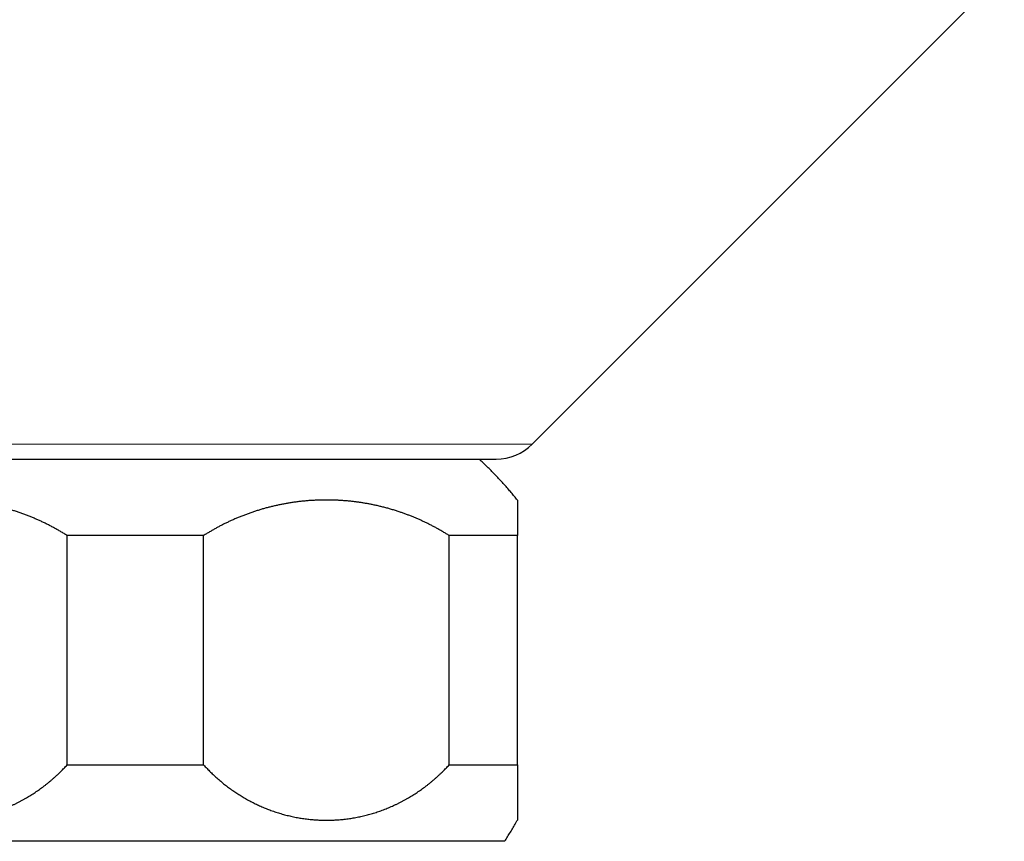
# Model space of a CAD drawing. Header units: millimetres. Extents: x 8 to 760, y 12 to 454.
# Tile 57 of 116: x 463 to 501, y 213 to 246. Entities that reach past the tile are written whole.
import ezdxf

# ---------------------------------------------------------------- set-up
doc = ezdxf.new("R2010")
doc.units = ezdxf.units.MM

msp = doc.modelspace()

# ---------------------------------------------------------------- linework, layer by layer
at = {"color": 7, "linetype": 'Continuous', "lineweight": 30}
for p, q in [((482.82, 228.885), (501.355, 247.42)), ((464.556, 216.299), (464.556, 225.299)), ((469.912, 225.299), (464.556, 225.299)), ((469.912, 216.299), (469.912, 225.299)), ((479.556, 216.299), (479.556, 225.299)), ((482.234, 225.299), (479.556, 225.299)), ((482.234, 216.299), (482.234, 225.299)), ((464.556, 216.299), (469.912, 216.299)), ((479.556, 216.299), (482.234, 216.299)), ((481.734, 213.299), (452.734, 213.299))]:
    msp.add_line(p, q, dxfattribs=at)
at = {"color": 8, "linetype": 'Continuous', "lineweight": 0}
msp.add_line((451.648, 228.885), (482.82, 228.885), dxfattribs=at)
at = {"color": 7, "linetype": 'Continuous', "lineweight": 30}
msp.add_arc((481.405, 230.299), 2, 270, 315, dxfattribs=at)
for points, knots in [([(455.913, 228.299), (455.954, 228.299), (456.036, 228.299), (456.162, 228.299), (456.29, 228.299), (456.42, 228.299), (456.553, 228.299), (456.687, 228.299), (456.824, 228.299), (456.958, 228.299), (457.089, 228.299), (457.218, 228.299), (457.348, 228.299), (457.48, 228.299), (457.615, 228.299), (457.755, 228.299), (457.899, 228.299), (458.045, 228.299), (458.194, 228.299), (458.343, 228.299), (458.495, 228.299), (458.648, 228.299), (458.802, 228.299), (458.954, 228.299), (459.103, 228.299), (459.249, 228.299), (459.396, 228.299), (459.544, 228.299), (459.694, 228.299), (459.852, 228.299), (460.018, 228.299), (460.191, 228.299), (460.366, 228.299), (460.542, 228.299), (460.719, 228.299), (460.897, 228.299), (461.077, 228.299), (461.261, 228.299), (461.449, 228.299), (461.641, 228.299), (461.834, 228.299), (462.029, 228.299), (462.225, 228.299), (462.415, 228.299), (462.596, 228.299), (462.77, 228.299), (462.945, 228.299), (463.12, 228.299), (463.295, 228.299), (463.469, 228.299), (463.643, 228.299), (463.817, 228.299), (464.003, 228.299), (464.2, 228.299), (464.41, 228.299), (464.621, 228.299), (464.832, 228.299), (465.044, 228.299), (465.246, 228.299), (465.439, 228.299), (465.621, 228.299), (465.804, 228.299), (465.986, 228.299), (466.168, 228.299), (466.348, 228.299), (466.528, 228.299), (466.708, 228.299), (466.899, 228.299), (467.102, 228.299), (467.316, 228.299), (467.53, 228.299), (467.745, 228.299), (467.959, 228.299), (468.169, 228.299), (468.374, 228.299), (468.574, 228.299), (468.774, 228.299), (468.973, 228.299), (469.171, 228.299), (469.37, 228.299), (469.567, 228.299), (469.758, 228.299), (469.941, 228.299), (470.117, 228.299), (470.293, 228.299), (470.469, 228.299), (470.644, 228.299), (470.819, 228.299), (470.997, 228.299), (471.179, 228.299), (471.365, 228.299), (471.549, 228.299), (471.732, 228.299), (471.914, 228.299), (472.093, 228.299), (472.271, 228.299), (472.447, 228.299), (472.624, 228.299), (472.801, 228.299), (472.979, 228.299), (473.155, 228.299), (473.331, 228.299), (473.503, 228.299), (473.671, 228.299), (473.843, 228.299), (474.022, 228.299), (474.208, 228.299), (474.392, 228.299), (474.575, 228.299), (474.756, 228.299), (474.932, 228.299), (475.103, 228.299), (475.269, 228.299), (475.434, 228.299), (475.597, 228.299), (475.76, 228.299), (475.921, 228.299), (476.081, 228.299), (476.238, 228.299), (476.394, 228.299), (476.548, 228.299), (476.701, 228.299), (476.851, 228.299), (476.994, 228.299), (477.13, 228.299), (477.26, 228.299), (477.388, 228.299), (477.515, 228.299), (477.642, 228.299), (477.769, 228.299), (477.897, 228.299), (478.024, 228.299), (478.148, 228.299), (478.27, 228.299), (478.391, 228.299), (478.509, 228.299), (478.625, 228.299), (478.736, 228.299), (478.841, 228.299), (478.942, 228.299), (479.041, 228.299), (479.138, 228.299), (479.234, 228.299), (479.332, 228.299), (479.431, 228.299), (479.532, 228.299), (479.631, 228.299), (479.726, 228.299), (479.82, 228.299), (479.911, 228.299), (479.999, 228.299), (480.086, 228.299), (480.172, 228.299), (480.256, 228.299), (480.337, 228.299), (480.416, 228.299), (480.491, 228.299), (480.561, 228.299), (480.626, 228.299), (480.685, 228.299), (480.741, 228.299), (480.796, 228.299), (480.848, 228.299), (480.897, 228.299), (480.943, 228.299), (480.988, 228.299), (481.033, 228.299), (481.078, 228.299), (481.122, 228.299), (481.163, 228.299), (481.201, 228.299), (481.236, 228.299), (481.266, 228.299), (481.292, 228.299), (481.314, 228.299), (481.334, 228.299), (481.351, 228.299), (481.366, 228.299), (481.378, 228.299), (481.388, 228.299), (481.396, 228.299), (481.402, 228.299), (481.405, 228.299), (481.405, 228.299), (481.405, 228.299)], [0, 0, 0, 0, 0.005759, 0.011511, 0.017258, 0.023002, 0.028743, 0.034482, 0.040221, 0.045961, 0.051117, 0.056276, 0.061438, 0.066605, 0.071776, 0.077169, 0.082647, 0.08812, 0.093589, 0.099054, 0.104518, 0.10998, 0.115442, 0.120906, 0.125915, 0.130927, 0.135942, 0.140961, 0.145985, 0.151015, 0.156695, 0.162368, 0.168036, 0.1737, 0.17936, 0.185018, 0.190675, 0.196332, 0.20226, 0.208191, 0.214125, 0.220065, 0.226012, 0.231966, 0.237165, 0.242358, 0.247546, 0.25273, 0.25791, 0.262996, 0.26808, 0.273164, 0.278248, 0.284302, 0.290359, 0.296419, 0.302486, 0.30856, 0.314641, 0.31984, 0.325033, 0.330221, 0.335405, 0.340586, 0.345671, 0.350756, 0.35584, 0.360924, 0.366977, 0.373034, 0.379095, 0.385161, 0.391235, 0.397317, 0.402997, 0.40867, 0.414338, 0.420002, 0.425662, 0.43132, 0.436977, 0.442634, 0.447715, 0.452798, 0.457883, 0.462972, 0.468065, 0.473164, 0.478268, 0.483739, 0.489203, 0.494663, 0.500119, 0.505572, 0.510926, 0.516279, 0.521632, 0.526986, 0.532452, 0.537921, 0.543394, 0.548872, 0.554356, 0.559621, 0.564788, 0.57081, 0.576828, 0.582843, 0.588855, 0.594868, 0.600881, 0.606553, 0.612228, 0.617907, 0.623592, 0.629283, 0.63504, 0.640792, 0.646539, 0.652281, 0.658022, 0.663761, 0.6695, 0.675241, 0.680397, 0.685556, 0.690719, 0.695886, 0.701059, 0.706452, 0.71193, 0.717403, 0.722872, 0.728337, 0.733801, 0.739263, 0.744725, 0.750189, 0.755198, 0.76021, 0.765225, 0.770245, 0.775268, 0.780298, 0.785978, 0.791652, 0.797319, 0.802983, 0.808643, 0.814301, 0.819958, 0.825615, 0.831543, 0.837474, 0.843408, 0.849348, 0.855295, 0.861249, 0.866448, 0.871641, 0.876829, 0.882013, 0.887193, 0.892279, 0.897363, 0.902447, 0.907531, 0.913585, 0.919642, 0.925702, 0.931769, 0.937843, 0.943924, 0.949123, 0.954316, 0.959504, 0.964688, 0.969869, 0.974954, 0.980039, 0.985123, 0.990207, 0.99626, 1, 1, 1, 1]), ([(482.234, 226.695), (482.215, 226.718), (482.156, 226.791), (482.055, 226.913), (481.925, 227.066), (481.789, 227.222), (481.645, 227.383), (481.499, 227.541), (481.35, 227.697), (481.199, 227.851), (481.046, 228.002), (480.892, 228.152), (480.786, 228.25), (480.734, 228.299)], [0, 0, 0, 0, 0.040513, 0.12831, 0.216106, 0.314093, 0.41208, 0.510067, 0.608054, 0.70604, 0.804026, 0.902013, 1, 1, 1, 1]), ([(464.556, 225.299), (464.514, 225.325), (464.431, 225.377), (464.306, 225.452), (464.179, 225.526), (464.052, 225.596), (463.924, 225.665), (463.794, 225.732), (463.664, 225.796), (463.533, 225.859), (463.4, 225.919), (463.265, 225.977), (463.13, 226.034), (462.993, 226.088), (462.852, 226.141), (462.708, 226.193), (462.564, 226.242), (462.42, 226.288), (462.274, 226.332), (462.128, 226.373), (461.981, 226.412), (461.833, 226.449), (461.685, 226.483), (461.542, 226.513), (461.404, 226.54), (461.271, 226.564), (461.138, 226.586), (461.005, 226.606), (460.871, 226.624), (460.737, 226.64), (460.604, 226.654), (460.462, 226.666), (460.313, 226.677), (460.157, 226.686), (460, 226.692), (459.843, 226.695), (459.686, 226.695), (459.53, 226.693), (459.379, 226.688), (459.234, 226.682), (459.096, 226.673), (458.958, 226.662), (458.819, 226.649), (458.68, 226.634), (458.541, 226.617), (458.402, 226.597), (458.26, 226.575), (458.116, 226.55), (457.968, 226.522), (457.822, 226.491), (457.675, 226.459), (457.529, 226.423), (457.384, 226.385), (457.239, 226.345), (457.095, 226.302), (456.951, 226.257), (456.808, 226.209), (456.665, 226.159), (456.531, 226.11), (456.406, 226.061), (456.289, 226.014), (456.173, 225.965), (456.058, 225.914), (455.937, 225.859), (455.811, 225.8), (455.68, 225.735), (455.549, 225.668), (455.42, 225.599), (455.291, 225.527), (455.164, 225.453), (455.037, 225.378), (454.954, 225.325), (454.912, 225.299)], [0, 0, 0, 0, 0.014083, 0.028167, 0.042251, 0.056334, 0.070416, 0.0845, 0.098584, 0.112666, 0.126953, 0.141242, 0.155531, 0.169819, 0.184764, 0.199712, 0.214661, 0.22961, 0.244555, 0.259585, 0.274618, 0.289651, 0.304684, 0.319714, 0.333086, 0.346458, 0.359831, 0.373203, 0.386598, 0.399992, 0.413342, 0.426691, 0.442291, 0.457896, 0.473504, 0.489112, 0.504719, 0.520324, 0.535925, 0.54974, 0.563556, 0.577323, 0.59109, 0.605038, 0.618986, 0.632935, 0.646883, 0.66172, 0.676559, 0.691397, 0.706234, 0.721072, 0.73591, 0.750749, 0.765587, 0.780424, 0.795263, 0.810102, 0.82494, 0.837233, 0.849528, 0.861823, 0.874117, 0.88641, 0.900603, 0.914802, 0.929003, 0.943206, 0.957408, 0.971609, 0.985807, 1, 1, 1, 1]), ([(479.556, 225.299), (479.517, 225.323), (479.44, 225.372), (479.323, 225.442), (479.205, 225.511), (479.086, 225.577), (478.967, 225.642), (478.846, 225.706), (478.724, 225.767), (478.602, 225.826), (478.478, 225.884), (478.355, 225.939), (478.23, 225.992), (478.105, 226.044), (477.978, 226.094), (477.85, 226.142), (477.722, 226.188), (477.587, 226.234), (477.444, 226.28), (477.294, 226.326), (477.143, 226.369), (476.992, 226.409), (476.841, 226.447), (476.689, 226.482), (476.543, 226.513), (476.403, 226.54), (476.27, 226.564), (476.136, 226.586), (476.002, 226.606), (475.868, 226.624), (475.734, 226.64), (475.599, 226.654), (475.457, 226.666), (475.308, 226.677), (475.151, 226.686), (474.995, 226.692), (474.838, 226.695), (474.681, 226.695), (474.524, 226.693), (474.367, 226.688), (474.209, 226.68), (474.051, 226.67), (473.893, 226.656), (473.735, 226.64), (473.577, 226.621), (473.42, 226.6), (473.267, 226.576), (473.119, 226.55), (472.976, 226.523), (472.833, 226.494), (472.691, 226.462), (472.549, 226.428), (472.407, 226.391), (472.266, 226.353), (472.124, 226.311), (471.982, 226.267), (471.84, 226.22), (471.698, 226.171), (471.557, 226.119), (471.416, 226.065), (471.276, 226.009), (471.138, 225.95), (471.004, 225.89), (470.876, 225.831), (470.752, 225.771), (470.63, 225.71), (470.508, 225.646), (470.387, 225.581), (470.267, 225.513), (470.148, 225.444), (470.029, 225.373), (469.951, 225.323), (469.912, 225.299)], [0, 0, 0, 0, 0.013124, 0.026248, 0.039373, 0.052497, 0.065707, 0.078918, 0.092129, 0.105338, 0.118548, 0.131759, 0.144969, 0.158179, 0.171551, 0.184924, 0.198298, 0.21167, 0.2271, 0.242535, 0.257972, 0.273411, 0.288849, 0.304284, 0.319714, 0.333152, 0.346591, 0.36003, 0.373468, 0.386905, 0.400344, 0.413783, 0.427221, 0.44282, 0.458425, 0.474032, 0.489639, 0.505246, 0.52085, 0.53645, 0.552222, 0.567998, 0.583777, 0.599557, 0.615335, 0.631111, 0.646883, 0.66133, 0.67578, 0.690229, 0.704676, 0.719124, 0.733573, 0.748022, 0.76247, 0.777201, 0.791936, 0.806675, 0.821415, 0.836155, 0.850894, 0.865629, 0.880359, 0.893646, 0.906939, 0.920234, 0.933531, 0.946829, 0.960126, 0.973421, 0.986713, 1, 1, 1, 1]), ([(482.234, 226.695), (482.234, 226.695), (482.234, 226.695), (482.234, 226.692), (482.234, 226.688), (482.234, 226.681), (482.234, 226.673), (482.234, 226.662), (482.234, 226.649), (482.234, 226.634), (482.234, 226.616), (482.234, 226.597), (482.234, 226.575), (482.234, 226.55), (482.234, 226.523), (482.234, 226.494), (482.234, 226.462), (482.234, 226.428), (482.234, 226.392), (482.234, 226.353), (482.234, 226.311), (482.234, 226.267), (482.234, 226.221), (482.234, 226.171), (482.234, 226.12), (482.234, 226.066), (482.234, 226.009), (482.234, 225.95), (482.234, 225.892), (482.234, 225.837), (482.234, 225.783), (482.234, 225.729), (482.234, 225.672), (482.234, 225.614), (482.234, 225.554), (482.234, 225.493), (482.234, 225.43), (482.234, 225.365), (482.234, 225.321), (482.234, 225.299)], [0, 0, 0, 0, 0.0182101, 0.0455562, 0.0729, 0.1004679, 0.1280383, 0.1556086, 0.1831764, 0.2108225, 0.2384711, 0.2661196, 0.2937657, 0.3226508, 0.3515358, 0.3804439, 0.409352, 0.4382372, 0.4671224, 0.4960312, 0.52494, 0.5543578, 0.5837788, 0.6131997, 0.6426174, 0.6721408, 0.7016677, 0.7311945, 0.7607178, 0.7845959, 0.8084768, 0.8323586, 0.8562394, 0.8801173, 0.9040919, 0.9280695, 0.952048, 0.9760255, 1, 1, 1, 1]), ([(454.912, 216.299), (454.934, 216.275), (454.979, 216.226), (455.047, 216.155), (455.115, 216.085), (455.185, 216.016), (455.255, 215.948), (455.327, 215.881), (455.399, 215.816), (455.472, 215.751), (455.546, 215.686), (455.622, 215.623), (455.699, 215.561), (455.777, 215.499), (455.855, 215.44), (455.934, 215.381), (456.014, 215.324), (456.095, 215.267), (456.176, 215.212), (456.259, 215.158), (456.342, 215.105), (456.426, 215.054), (456.512, 215.003), (456.598, 214.954), (456.685, 214.906), (456.771, 214.86), (456.857, 214.816), (456.942, 214.774), (457.027, 214.733), (457.114, 214.693), (457.2, 214.655), (457.288, 214.618), (457.375, 214.582), (457.465, 214.547), (457.559, 214.512), (457.656, 214.477), (457.753, 214.445), (457.85, 214.413), (457.948, 214.384), (458.046, 214.356), (458.145, 214.329), (458.244, 214.305), (458.343, 214.281), (458.443, 214.26), (458.544, 214.239), (458.646, 214.221), (458.749, 214.204), (458.851, 214.188), (458.952, 214.175), (459.051, 214.163), (459.149, 214.154), (459.247, 214.145), (459.345, 214.138), (459.443, 214.133), (459.541, 214.129), (459.639, 214.127), (459.738, 214.126), (459.837, 214.127), (459.936, 214.13), (460.035, 214.134), (460.135, 214.139), (460.236, 214.146), (460.337, 214.155), (460.438, 214.166), (460.539, 214.178), (460.64, 214.192), (460.74, 214.207), (460.841, 214.224), (460.941, 214.243), (461.042, 214.263), (461.143, 214.286), (461.244, 214.309), (461.343, 214.335), (461.442, 214.361), (461.539, 214.39), (461.636, 214.419), (461.733, 214.45), (461.829, 214.483), (461.926, 214.518), (462.025, 214.555), (462.126, 214.595), (462.225, 214.637), (462.325, 214.68), (462.423, 214.725), (462.522, 214.772), (462.62, 214.82), (462.717, 214.871), (462.814, 214.923), (462.907, 214.975), (462.997, 215.028), (463.085, 215.08), (463.171, 215.134), (463.257, 215.19), (463.343, 215.247), (463.427, 215.305), (463.511, 215.365), (463.595, 215.426), (463.679, 215.49), (463.763, 215.556), (463.846, 215.623), (463.928, 215.692), (464.01, 215.763), (464.09, 215.834), (464.169, 215.907), (464.243, 215.977), (464.311, 216.044), (464.373, 216.106), (464.435, 216.169), (464.496, 216.234), (464.536, 216.277), (464.556, 216.299)], [0, 0, 0, 0, 0.008647, 0.017295, 0.025943, 0.03459, 0.043255, 0.051919, 0.06055, 0.06918, 0.078034, 0.08689, 0.095748, 0.104606, 0.113465, 0.122323, 0.131179, 0.140032, 0.149007, 0.157982, 0.166922, 0.175862, 0.184931, 0.194, 0.20307, 0.212139, 0.220887, 0.229634, 0.238382, 0.247129, 0.255892, 0.264655, 0.273387, 0.282119, 0.291664, 0.30121, 0.310756, 0.320303, 0.329847, 0.339392, 0.348938, 0.358484, 0.36803, 0.377575, 0.387313, 0.397054, 0.406794, 0.416534, 0.426273, 0.435529, 0.444785, 0.454041, 0.463297, 0.472552, 0.481809, 0.491065, 0.50032, 0.509685, 0.51905, 0.528415, 0.53778, 0.547354, 0.556928, 0.566503, 0.576077, 0.585651, 0.595225, 0.6048, 0.614374, 0.624069, 0.633766, 0.643462, 0.653157, 0.662611, 0.672067, 0.681523, 0.69098, 0.700436, 0.709889, 0.719886, 0.729884, 0.739882, 0.74988, 0.759877, 0.76993, 0.779986, 0.790042, 0.800097, 0.810151, 0.819436, 0.828724, 0.838014, 0.847304, 0.856595, 0.865885, 0.875173, 0.884457, 0.894037, 0.903618, 0.913199, 0.922779, 0.932359, 0.94194, 0.951521, 0.961101, 0.96888, 0.97666, 0.984441, 0.992221, 1, 1, 1, 1]), ([(469.912, 216.299), (469.934, 216.275), (469.979, 216.226), (470.047, 216.155), (470.115, 216.085), (470.185, 216.016), (470.255, 215.948), (470.327, 215.881), (470.399, 215.816), (470.472, 215.751), (470.546, 215.686), (470.622, 215.623), (470.699, 215.561), (470.777, 215.499), (470.855, 215.44), (470.934, 215.381), (471.014, 215.324), (471.095, 215.267), (471.176, 215.212), (471.259, 215.158), (471.342, 215.105), (471.426, 215.054), (471.512, 215.003), (471.598, 214.954), (471.685, 214.906), (471.771, 214.86), (471.857, 214.816), (471.942, 214.774), (472.027, 214.733), (472.114, 214.693), (472.2, 214.655), (472.288, 214.618), (472.375, 214.582), (472.465, 214.547), (472.559, 214.512), (472.656, 214.477), (472.753, 214.445), (472.85, 214.413), (472.948, 214.384), (473.046, 214.356), (473.145, 214.329), (473.244, 214.305), (473.343, 214.281), (473.443, 214.26), (473.544, 214.239), (473.646, 214.221), (473.749, 214.204), (473.851, 214.188), (473.952, 214.175), (474.051, 214.163), (474.149, 214.154), (474.247, 214.145), (474.345, 214.138), (474.443, 214.133), (474.541, 214.129), (474.639, 214.127), (474.738, 214.126), (474.837, 214.127), (474.936, 214.13), (475.035, 214.134), (475.135, 214.139), (475.236, 214.146), (475.337, 214.155), (475.438, 214.166), (475.539, 214.178), (475.64, 214.192), (475.74, 214.207), (475.841, 214.224), (475.941, 214.243), (476.042, 214.263), (476.143, 214.286), (476.244, 214.309), (476.343, 214.335), (476.442, 214.361), (476.539, 214.39), (476.636, 214.419), (476.733, 214.45), (476.829, 214.483), (476.926, 214.518), (477.025, 214.555), (477.126, 214.595), (477.225, 214.637), (477.325, 214.68), (477.423, 214.725), (477.522, 214.772), (477.62, 214.82), (477.717, 214.871), (477.814, 214.923), (477.907, 214.975), (477.997, 215.028), (478.085, 215.08), (478.171, 215.134), (478.257, 215.19), (478.343, 215.247), (478.427, 215.305), (478.511, 215.365), (478.595, 215.426), (478.679, 215.49), (478.763, 215.556), (478.846, 215.623), (478.928, 215.692), (479.01, 215.763), (479.09, 215.834), (479.169, 215.907), (479.243, 215.977), (479.311, 216.044), (479.373, 216.106), (479.435, 216.169), (479.496, 216.234), (479.536, 216.277), (479.556, 216.299)], [0, 0, 0, 0, 0.008647, 0.017295, 0.025943, 0.03459, 0.043255, 0.051919, 0.06055, 0.06918, 0.078034, 0.08689, 0.095748, 0.104606, 0.113465, 0.122323, 0.131179, 0.140032, 0.149007, 0.157982, 0.166922, 0.175862, 0.184931, 0.194, 0.20307, 0.212139, 0.220887, 0.229634, 0.238382, 0.247129, 0.255892, 0.264655, 0.273387, 0.282119, 0.291664, 0.30121, 0.310756, 0.320303, 0.329847, 0.339392, 0.348938, 0.358484, 0.36803, 0.377575, 0.387313, 0.397054, 0.406794, 0.416534, 0.426273, 0.435529, 0.444785, 0.454041, 0.463297, 0.472552, 0.481809, 0.491065, 0.50032, 0.509685, 0.51905, 0.528415, 0.53778, 0.547354, 0.556928, 0.566503, 0.576077, 0.585651, 0.595225, 0.6048, 0.614374, 0.624069, 0.633766, 0.643462, 0.653157, 0.662611, 0.672067, 0.681523, 0.69098, 0.700436, 0.709889, 0.719886, 0.729884, 0.739882, 0.74988, 0.759877, 0.76993, 0.779986, 0.790042, 0.800097, 0.810151, 0.819436, 0.828724, 0.838014, 0.847304, 0.856595, 0.865885, 0.875173, 0.884457, 0.894037, 0.903618, 0.913199, 0.922779, 0.932359, 0.94194, 0.951521, 0.961101, 0.96888, 0.97666, 0.984441, 0.992221, 1, 1, 1, 1]), ([(482.234, 216.299), (482.234, 216.275), (482.234, 216.226), (482.234, 216.155), (482.234, 216.085), (482.234, 216.016), (482.234, 215.948), (482.234, 215.881), (482.234, 215.816), (482.234, 215.751), (482.234, 215.687), (482.234, 215.623), (482.234, 215.561), (482.234, 215.5), (482.234, 215.44), (482.234, 215.381), (482.234, 215.324), (482.234, 215.267), (482.234, 215.212), (482.234, 215.158), (482.234, 215.105), (482.234, 215.054), (482.234, 215.003), (482.234, 214.954), (482.234, 214.906), (482.234, 214.86), (482.234, 214.816), (482.234, 214.774), (482.234, 214.733), (482.234, 214.693), (482.234, 214.655), (482.234, 214.618), (482.234, 214.582), (482.234, 214.547), (482.234, 214.512), (482.234, 214.477), (482.234, 214.445), (482.234, 214.413), (482.234, 214.384), (482.234, 214.356), (482.234, 214.329), (482.234, 214.305), (482.234, 214.281), (482.234, 214.26), (482.234, 214.239), (482.234, 214.221), (482.234, 214.204), (482.234, 214.188), (482.234, 214.175), (482.234, 214.163), (482.234, 214.154), (482.234, 214.145), (482.234, 214.138), (482.234, 214.133), (482.234, 214.129), (482.234, 214.127), (482.234, 214.127), (482.234, 214.127)], [0, 0, 0, 0, 0.017288, 0.034577, 0.051879, 0.069181, 0.086508, 0.103839, 0.121098, 0.138361, 0.156045, 0.173732, 0.191418, 0.209103, 0.226842, 0.244584, 0.262325, 0.280065, 0.298013, 0.315964, 0.333842, 0.351723, 0.369855, 0.387987, 0.406133, 0.424279, 0.441768, 0.459256, 0.476758, 0.494259, 0.511783, 0.52931, 0.546772, 0.564238, 0.583327, 0.602419, 0.621513, 0.640605, 0.659694, 0.678784, 0.697875, 0.716968, 0.73606, 0.755149, 0.774627, 0.794107, 0.813588, 0.833069, 0.852546, 0.871057, 0.88957, 0.908082, 0.926593, 0.945104, 0.963617, 0.98213, 1, 1, 1, 1]), ([(481.734, 213.299), (481.772, 213.358), (481.848, 213.476), (481.959, 213.655), (482.067, 213.836), (482.159, 213.993), (482.213, 214.091), (482.234, 214.127)], [0, 0, 0, 0, 0.2179462, 0.4358919, 0.6538374, 0.8717829, 1, 1, 1, 1])]:
    msp.add_open_spline(points, degree=3, knots=knots, dxfattribs=at)

doc.saveas('drawing.dxf')
